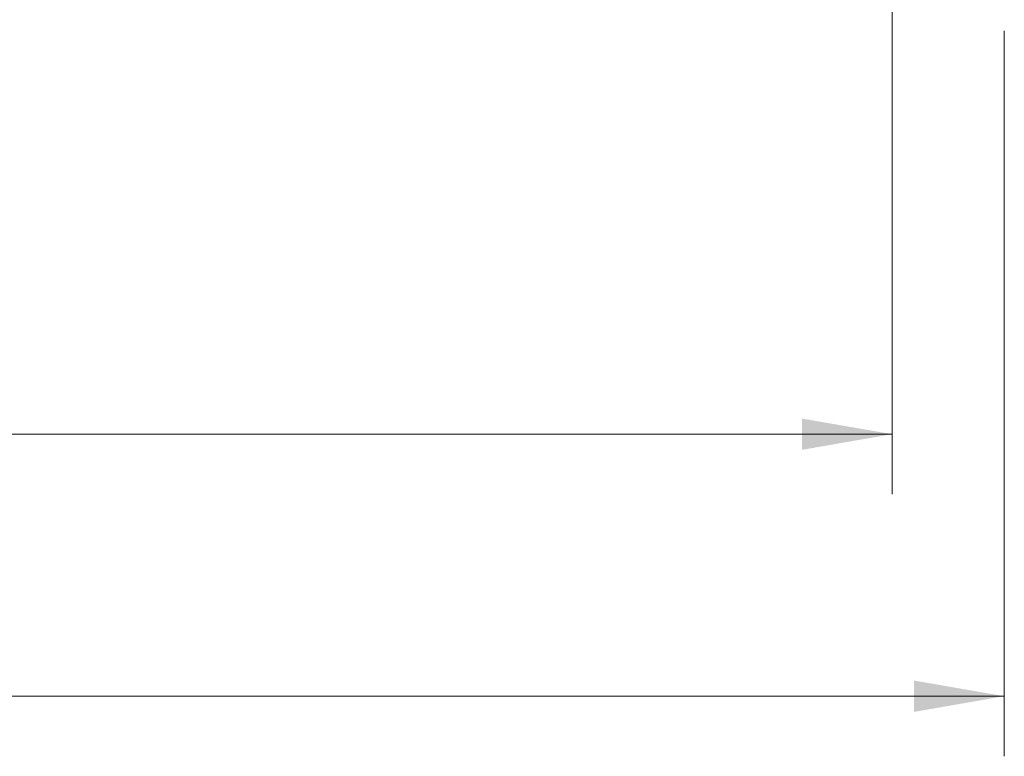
# Model space of a CAD drawing. Header units: inches. Extents: x 0.3 to 21.7, y 0.5 to 16.5.
# Tile 13 of 37: x 7.6 to 9.5, y 3.4 to 4.9. Entities that reach past the tile are written whole.
import ezdxf

# ---------------------------------------------------------------- set-up
doc = ezdxf.new("R2010")
doc.units = ezdxf.units.IN
doc.header["$MEASUREMENT"] = 0
doc.styles.add('SLDTEXTSTYLE0', font='TXT', dxfattribs={"width": 0.75})
doc.dimstyles.new('SLDDIMSTYLE0', dxfattribs={"dimtxt": 0.12, "dimasz": 0.18, "dimexe": 0, "dimexo": 0.0625, "dimgap": 0.03, "dimtad": 0, "dimtih": 1, "dimtoh": 1, "dimzin": 12, "dimdsep": 46, "dimtxsty": 'SLDTEXTSTYLE0', "dimsah": 1, "dimcen": 0.09, "dimadec": 0, "dimazin": 0, "dimtfac": 1, "dimtofl": 0, "dimtmove": 0, "dimatfit": 3, "dimfxl": 1, "dimtolj": 1, "dimtzin": 12, "dimarcsym": 0})

# ---------------------------------------------------------------- blocks, each defined once
blk = doc.blocks.new('*D4')
at = {"color": 7, "linetype": 'Continuous', "lineweight": 0}
for p, q in [((4.5966, 4.8837), (4.5966, 3.4354)), ((9.5498, 4.8837), (9.5498, 3.4354)), ((4.5966, 3.5554), (6.8555, 3.5554)), ((9.5498, 3.5554), (7.2908, 3.5554))]:
    blk.add_line(p, q, dxfattribs=at)
for points in [[(4.5966, 3.5554), (4.7766, 3.5241), (4.7766, 3.5866)], [(9.5498, 3.5554), (9.3698, 3.5866), (9.3698, 3.5241)]]:
    blk.add_solid(points, dxfattribs=at)
at = {"color": 7, "linetype": 'Continuous', "lineweight": 0, "insert": (6.918, 3.6135), "char_height": 0.12, "attachment_point": 1, "style": 'SLDTEXTSTYLE0'}
blk.add_mtext('4.95', dxfattribs=at)
blk = doc.blocks.new('*D5')
at = {"color": 7, "linetype": 'Continuous', "lineweight": 0}
for p, q in [((4.8199, 5.8335), (4.8199, 3.9585)), ((9.3259, 5.8335), (9.3259, 3.9585)), ((4.8199, 4.0785), (6.8553, 4.0785)), ((9.3259, 4.0785), (7.2906, 4.0785))]:
    blk.add_line(p, q, dxfattribs=at)
for points in [[(4.8199, 4.0785), (4.9999, 4.0472), (4.9999, 4.1097)], [(9.3259, 4.0785), (9.1459, 4.1097), (9.1459, 4.0472)]]:
    blk.add_solid(points, dxfattribs=at)
at = {"color": 7, "linetype": 'Continuous', "lineweight": 0, "insert": (6.9178, 4.1366), "char_height": 0.12, "attachment_point": 1, "style": 'SLDTEXTSTYLE0'}
blk.add_mtext('4.51', dxfattribs=at)

msp = doc.modelspace()

# ---------------------------------------------------------------- dimensions: what is measured, and where the dimension line sits
at = {"color": 7, "linetype": 'Continuous', "lineweight": 0}
for base, p1, p2, picture, middle in [((9.3259, 4.0785), (4.8199, 5.8935), (9.3259, 5.8935), '*D5', (7.0729, 4.0785)), ((4.5966, 3.5554), (9.5498, 4.9437), (4.5966, 4.9437), '*D4', (7.0732, 3.5554))]:
    dim = msp.add_linear_dim(base=base, p1=p1, p2=p2, dimstyle='SLDDIMSTYLE0', override={"dimtxt": 0.12, "dimexe": 0.12, "dimexo": 0.06, "dimgap": 0.12, "dimtad": 0, "dimtih": 1, "dimtoh": 1, "dimzin": 12, "dimtzin": 12}, dxfattribs=at)
    dim.commit()
    dim.dimension.update_dxf_attribs({"geometry": picture, "text_midpoint": middle, "dimtype": 160})

doc.saveas('drawing.dxf')
